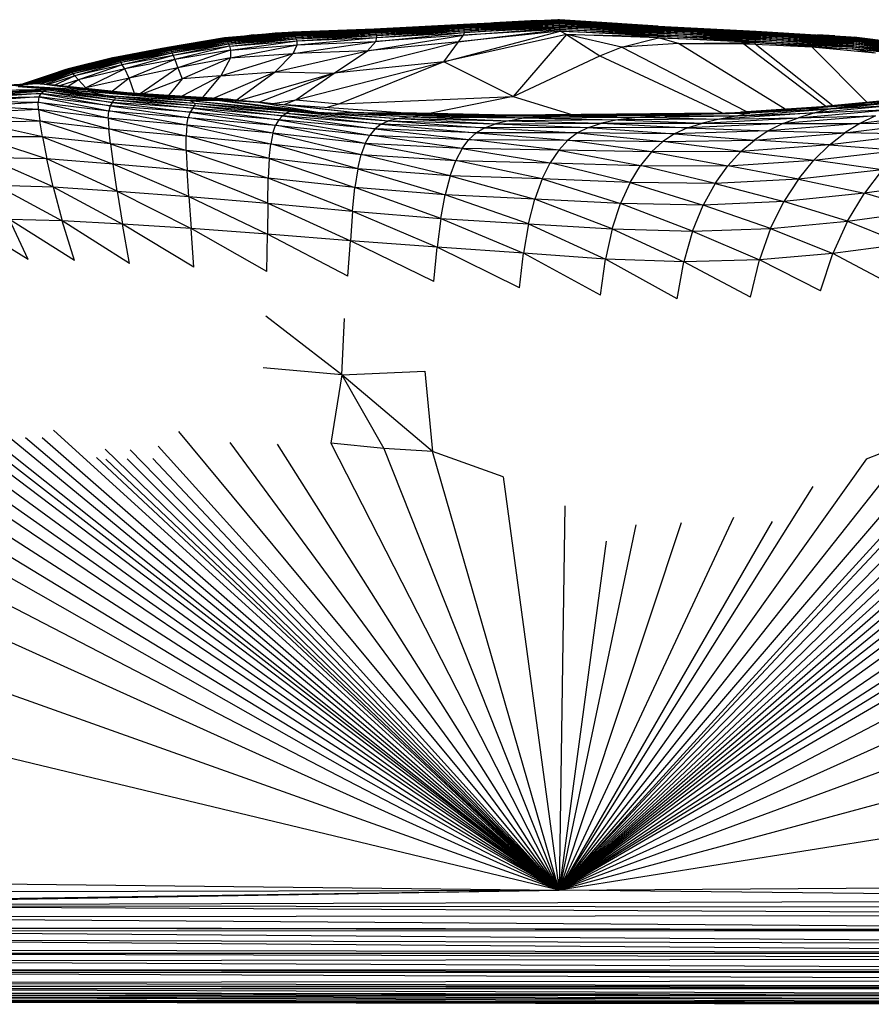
# Paper-space layout '_Superior' of a CAD drawing. Header units: millimetres. Extents: x -50 to 1200, y -1808 to 138.
# Tile 16 of 27: x 488 to 632, y -29 to 138. Entities that reach past the tile are written whole.
import ezdxf

# ---------------------------------------------------------------- set-up
doc = ezdxf.new("R2010")
doc.units = ezdxf.units.MM

psp = doc.layouts.new('_Superior')

# ---------------------------------------------------------------- linework, layer by layer
at = {"color": 7, "linetype": 'Continuous', "lineweight": 25}
for p, q in [((562.99, 136.84), (547.92, 136.03)), ((562.99, 136.84), (548.02, 136.01)), ((563.01, 136.81), (548.02, 136.01)), ((548.06, 135.95), (563.01, 136.81)), ((563.02, 136.75), (548.06, 135.95)), ((548.09, 135.87), (563.02, 136.75)), ((548.09, 135.87), (563.03, 136.66)), ((548.13, 135.75), (563.03, 136.66)), ((548.13, 135.75), (563.05, 136.54)), ((548.17, 135.6), (563.05, 136.54)), ((548.17, 135.6), (563.07, 136.39)), ((548.23, 135.43), (563.07, 136.39)), ((579.23, 137.64), (562.99, 136.84)), ((579.24, 137.63), (562.99, 136.84)), ((563.01, 136.81), (562.99, 136.84)), ((563.01, 136.81), (579.24, 137.63)), ((579.24, 137.59), (563.01, 136.81)), ((563.02, 136.75), (563.01, 136.81)), ((563.02, 136.75), (579.24, 137.59)), ((563.02, 136.75), (579.24, 137.52)), ((563.03, 136.66), (563.02, 136.75)), ((563.03, 136.66), (579.24, 137.52)), ((563.03, 136.66), (579.24, 137.42)), ((563.05, 136.54), (563.03, 136.66)), ((563.05, 136.54), (579.24, 137.42)), ((563.05, 136.54), (579.24, 137.29)), ((563.07, 136.39), (563.05, 136.54)), ((563.07, 136.39), (579.24, 137.29)), ((563.07, 136.39), (579.24, 137.13)), ((563.1, 136.22), (563.07, 136.39)), ((563.1, 136.22), (579.24, 137.13)), ((563.1, 136.22), (579.24, 136.95)), ((563.13, 136.01), (579.24, 136.95)), ((563.13, 136.01), (579.24, 136.74)), ((563.15, 135.78), (579.24, 136.74)), ((563.15, 135.78), (579.24, 136.51)), ((563.16, 135.49), (579.24, 136.51)), ((578.93, 137.63), (567.78, 137.08)), ((575.4, 137.52), (568.13, 137.1)), ((575.4, 137.52), (578.93, 137.63)), ((579.23, 137.64), (578.93, 137.63)), ((579.24, 137.63), (579.23, 137.64)), ((588.99, 137.01), (579.23, 137.64)), ((579.24, 137.59), (579.24, 137.63)), ((595.84, 136.57), (579.24, 137.63)), ((579.24, 137.52), (579.24, 137.59)), ((579.24, 137.59), (595.83, 136.55)), ((579.24, 137.59), (595.84, 136.57)), ((579.24, 137.42), (579.24, 137.52)), ((579.24, 137.52), (595.83, 136.5)), ((579.24, 137.52), (595.83, 136.55)), ((579.24, 137.29), (579.24, 137.42)), ((579.24, 137.42), (595.82, 136.42)), ((579.24, 137.42), (595.83, 136.5)), ((579.24, 137.13), (579.24, 137.29)), ((579.24, 137.29), (595.82, 136.3)), ((579.24, 137.29), (595.82, 136.42)), ((579.24, 136.95), (579.24, 137.13)), ((579.24, 137.13), (595.81, 136.16)), ((579.24, 137.13), (595.82, 136.3)), ((579.24, 136.74), (579.24, 136.95)), ((579.24, 136.95), (595.81, 135.99)), ((579.24, 136.95), (595.81, 136.16)), ((579.24, 136.51), (579.24, 136.74)), ((579.24, 136.74), (595.8, 135.79)), ((579.24, 136.74), (595.81, 135.99)), ((579.24, 136.26), (579.24, 136.51)), ((595.79, 135.58), (579.24, 136.51)), ((579.24, 136.51), (595.8, 135.79)), ((595.81, 136.16), (595.82, 136.3)), ((595.82, 136.42), (595.83, 136.5)), ((595.82, 136.3), (595.82, 136.42)), ((595.82, 136.42), (612.4, 135.58)), ((595.82, 136.42), (612.41, 135.66)), ((595.82, 136.3), (612.39, 135.47)), ((595.82, 136.3), (612.4, 135.58)), ((595.83, 136.55), (595.84, 136.57)), ((595.83, 136.5), (595.83, 136.55)), ((595.83, 136.55), (612.42, 135.71)), ((595.83, 136.55), (612.42, 135.73)), ((595.83, 136.5), (612.41, 135.66)), ((595.83, 136.5), (612.42, 135.71)), ((595.84, 136.57), (612.42, 135.73)), ((534.16, 135.51), (522.66, 134.56)), ((533.44, 135.49), (522.66, 134.56)), ((534.16, 135.51), (522.9, 134.56)), ((534.33, 135.48), (522.9, 134.56)), ((534.33, 135.48), (522.97, 134.5)), ((534.38, 135.42), (522.97, 134.5)), ((534.38, 135.42), (523.02, 134.41)), ((534.43, 135.33), (523.02, 134.41)), ((523.06, 134.29), (534.43, 135.33)), ((523.06, 134.29), (534.48, 135.21)), ((523.12, 134.14), (534.48, 135.21)), ((523.12, 134.14), (534.54, 135.05)), ((523.18, 133.96), (534.54, 135.05)), ((523.18, 133.96), (534.61, 134.87)), ((523.26, 133.75), (534.61, 134.87)), ((523.26, 133.75), (534.7, 134.66)), ((523.36, 133.5), (534.7, 134.66)), ((527.53, 135.06), (525.79, 134.83)), ((531.21, 135.36), (526.43, 134.88)), ((527.53, 135.06), (531.21, 135.36)), ((533.44, 135.49), (531.21, 135.36)), ((534.7, 135.53), (533.44, 135.49)), ((534.16, 135.51), (533.44, 135.49)), ((547.92, 136.03), (534.16, 135.51)), ((534.33, 135.48), (534.16, 135.51)), ((547.92, 136.03), (534.33, 135.48)), ((548.02, 136.01), (534.33, 135.48)), ((534.38, 135.42), (534.33, 135.48)), ((548.02, 136.01), (534.38, 135.42)), ((548.06, 135.95), (534.38, 135.42)), ((534.43, 135.33), (534.38, 135.42)), ((534.43, 135.33), (548.06, 135.95)), ((548.09, 135.87), (534.43, 135.33)), ((534.48, 135.21), (534.43, 135.33)), ((534.48, 135.21), (548.09, 135.87)), ((534.48, 135.21), (548.13, 135.75)), ((534.54, 135.05), (534.48, 135.21)), ((534.54, 135.05), (548.13, 135.75)), ((534.54, 135.05), (548.17, 135.6)), ((534.61, 134.87), (534.54, 135.05)), ((534.61, 134.87), (548.17, 135.6)), ((534.61, 134.87), (548.23, 135.43)), ((534.7, 134.66), (534.61, 134.87)), ((534.7, 134.66), (548.23, 135.43)), ((534.7, 134.66), (548.29, 135.22)), ((534.8, 134.41), (534.7, 134.66)), ((534.8, 134.41), (548.29, 135.22)), ((534.8, 134.41), (548.36, 134.97)), ((534.92, 134.06), (548.36, 134.97)), ((534.92, 134.06), (548.4, 134.63)), ((534.94, 133.42), (548.4, 134.63)), ((546.83, 132.4), (563.03, 135.03)), ((548.02, 136.01), (547.92, 136.03)), ((548.06, 135.95), (548.02, 136.01)), ((548.09, 135.87), (548.06, 135.95)), ((548.13, 135.75), (548.09, 135.87)), ((548.17, 135.6), (548.13, 135.75)), ((548.23, 135.43), (548.17, 135.6)), ((548.21, 133.97), (563.16, 135.49)), ((563.03, 135.03), (548.21, 133.97)), ((548.21, 133.97), (548.4, 134.63)), ((548.23, 135.43), (563.1, 136.22)), ((548.29, 135.22), (548.23, 135.43)), ((548.29, 135.22), (563.1, 136.22)), ((548.29, 135.22), (563.13, 136.01)), ((548.36, 134.97), (548.29, 135.22)), ((548.36, 134.97), (563.13, 136.01)), ((548.36, 134.97), (563.15, 135.78)), ((548.4, 134.63), (548.36, 134.97)), ((548.4, 134.63), (563.15, 135.78)), ((548.4, 134.63), (563.16, 135.49)), ((559.72, 130.53), (579.32, 135.72)), ((580.41, 135.17), (559.72, 130.53)), ((562.19, 133.89), (579.25, 136)), ((579.32, 135.72), (562.19, 133.89)), ((562.19, 133.89), (563.03, 135.03)), ((563.03, 135.03), (579.24, 136.26)), ((579.25, 136), (563.03, 135.03)), ((563.03, 135.03), (563.16, 135.49)), ((563.13, 136.01), (563.1, 136.22)), ((563.15, 135.78), (563.13, 136.01)), ((563.16, 135.49), (563.15, 135.78)), ((579.24, 136.26), (563.16, 135.49)), ((580.41, 135.17), (571.4, 124.69)), ((579.25, 136), (579.24, 136.26)), ((595.78, 135.34), (579.24, 136.26)), ((579.24, 136.26), (595.79, 135.58)), ((579.32, 135.72), (579.25, 136)), ((595.77, 135.1), (579.25, 136)), ((579.25, 136), (595.78, 135.34)), ((580.41, 135.17), (579.32, 135.72)), ((595.77, 134.84), (579.32, 135.72)), ((579.32, 135.72), (595.77, 135.1)), ((580.41, 135.17), (586.04, 131.57)), ((589.68, 132.98), (580.41, 135.17)), ((595.94, 134.56), (580.41, 135.17)), ((580.41, 135.17), (595.77, 134.84)), ((595.77, 135.1), (595.78, 135.34)), ((612.29, 134.28), (595.77, 135.1)), ((595.77, 135.1), (612.31, 134.53)), ((595.77, 134.84), (595.77, 135.1)), ((595.94, 134.56), (595.77, 134.84)), ((612.27, 134.03), (595.77, 134.84)), ((595.77, 134.84), (612.29, 134.28)), ((595.78, 135.34), (595.79, 135.58)), ((612.31, 134.53), (595.78, 135.34)), ((595.78, 135.34), (612.32, 134.76)), ((595.79, 135.58), (595.8, 135.79)), ((612.32, 134.76), (595.79, 135.58)), ((595.79, 135.58), (612.34, 134.97)), ((595.8, 135.79), (595.81, 135.99)), ((612.34, 134.97), (595.8, 135.79)), ((595.8, 135.79), (612.36, 135.17)), ((595.81, 135.99), (595.81, 136.16)), ((595.81, 136.16), (612.37, 135.33)), ((595.81, 136.16), (612.39, 135.47)), ((595.81, 135.99), (612.36, 135.17)), ((595.81, 135.99), (612.37, 135.33)), ((612.31, 134.53), (612.32, 134.76)), ((612.32, 134.76), (612.34, 134.97)), ((628.8, 133.73), (612.32, 134.76)), ((612.32, 134.76), (628.83, 133.95)), ((612.34, 134.97), (612.36, 135.17)), ((628.83, 133.95), (612.34, 134.97)), ((612.34, 134.97), (628.86, 134.14)), ((612.36, 135.17), (612.37, 135.33)), ((612.36, 135.17), (628.86, 134.14)), ((612.36, 135.17), (628.88, 134.31)), ((612.37, 135.33), (612.39, 135.47)), ((612.37, 135.33), (628.88, 134.31)), ((612.37, 135.33), (628.9, 134.45)), ((612.39, 135.47), (612.4, 135.58)), ((612.39, 135.47), (628.9, 134.45)), ((612.39, 135.47), (628.92, 134.56)), ((612.4, 135.58), (612.41, 135.66)), ((612.4, 135.58), (628.92, 134.56)), ((612.4, 135.58), (628.94, 134.64)), ((612.41, 135.66), (612.42, 135.71)), ((612.41, 135.66), (628.94, 134.64)), ((612.41, 135.66), (628.95, 134.7)), ((612.42, 135.71), (612.42, 135.73)), ((612.42, 135.73), (628.96, 134.72)), ((612.42, 135.71), (628.95, 134.7)), ((612.42, 135.71), (628.96, 134.72)), ((625.69, 134.93), (622.76, 135.1)), ((625.69, 134.93), (628.44, 134.75)), ((628.94, 134.64), (628.92, 134.56)), ((628.95, 134.7), (628.94, 134.64)), ((637.18, 133.61), (628.94, 134.64)), ((637.19, 133.65), (628.94, 134.64)), ((628.96, 134.72), (628.95, 134.7)), ((637.19, 133.65), (628.95, 134.7)), ((637.21, 133.67), (628.95, 134.7)), ((637.21, 133.67), (628.96, 134.72)), ((513.07, 132.96), (504.44, 131.33)), ((513.39, 132.98), (504.74, 131.36)), ((513.07, 132.96), (504.74, 131.36)), ((513.39, 132.98), (504.84, 131.33)), ((512.11, 132.79), (513.07, 132.96)), ((522.66, 134.56), (513.07, 132.96)), ((521.75, 134.42), (513.07, 132.96)), ((513.07, 132.96), (513.39, 132.98)), ((522.9, 134.56), (513.39, 132.98)), ((522.66, 134.56), (513.39, 132.98)), ((513.39, 132.98), (513.48, 132.94)), ((522.9, 134.56), (513.48, 132.94)), ((522.97, 134.5), (513.48, 132.94)), ((522.97, 134.5), (513.52, 132.85)), ((513.52, 132.85), (523.02, 134.41)), ((523.02, 134.41), (513.57, 132.74)), ((523.06, 134.29), (513.57, 132.74)), ((523.06, 134.29), (513.62, 132.6)), ((523.12, 134.14), (513.62, 132.6)), ((523.12, 134.14), (513.67, 132.43)), ((523.18, 133.96), (513.67, 132.43)), ((523.18, 133.96), (513.74, 132.23)), ((523.26, 133.75), (513.74, 132.23)), ((523.26, 133.75), (513.84, 131.98)), ((523.36, 133.5), (513.84, 131.98)), ((523.36, 133.5), (514, 131.62)), ((523.5, 133.15), (514, 131.62)), ((523.5, 133.15), (514.3, 130.92)), ((521.75, 134.42), (522.66, 134.56)), ((522.66, 134.56), (522.9, 134.56)), ((522.9, 134.56), (522.97, 134.5)), ((522.97, 134.5), (523.02, 134.41)), ((523.02, 134.41), (523.06, 134.29)), ((523.06, 134.29), (523.12, 134.14)), ((523.12, 134.14), (523.18, 133.96)), ((523.18, 133.96), (523.26, 133.75)), ((523.26, 133.75), (523.36, 133.5)), ((523.36, 133.5), (534.8, 134.41)), ((523.36, 133.5), (523.5, 133.15)), ((523.5, 133.15), (534.8, 134.41)), ((523.5, 133.15), (534.92, 134.06)), ((523.5, 133.15), (523.68, 132.51)), ((523.67, 131.2), (534.94, 133.42)), ((523.68, 132.51), (534.92, 134.06)), ((523.68, 132.51), (534.94, 133.42)), ((534.24, 131.95), (548.21, 133.97)), ((534.24, 131.95), (534.94, 133.42)), ((534.92, 134.06), (534.8, 134.41)), ((534.94, 133.42), (534.92, 134.06)), ((534.94, 133.42), (548.21, 133.97)), ((541.17, 128.6), (562.19, 133.89)), ((546.83, 132.4), (548.21, 133.97)), ((562.19, 133.89), (546.83, 132.4)), ((559.72, 130.53), (562.19, 133.89)), ((586.04, 131.57), (589.68, 132.98)), ((589.68, 132.98), (595.94, 134.56)), ((599.27, 133.6), (589.68, 132.98)), ((610.82, 122.1), (589.68, 132.98)), ((599.27, 133.6), (595.94, 134.56)), ((612.25, 133.77), (595.94, 134.56)), ((595.94, 134.56), (612.27, 134.03)), ((599.27, 133.6), (612.25, 133.77)), ((599.27, 133.6), (610.33, 133.55)), ((617.3, 122.54), (599.27, 133.6)), ((612.25, 133.77), (610.33, 133.55)), ((610.33, 133.55), (612.24, 133.51)), ((610.33, 133.55), (624.17, 123.02)), ((612.24, 133.51), (612.25, 133.77)), ((612.24, 133.51), (621.8, 133.06)), ((625.33, 123.12), (612.24, 133.51)), ((612.25, 133.77), (612.27, 134.03)), ((621.8, 133.06), (612.25, 133.77)), ((612.25, 133.77), (628.69, 132.74)), ((612.25, 133.77), (628.72, 133)), ((612.27, 134.03), (612.29, 134.28)), ((628.72, 133), (612.27, 134.03)), ((612.27, 134.03), (628.75, 133.25)), ((612.29, 134.28), (612.31, 134.53)), ((628.75, 133.25), (612.29, 134.28)), ((612.29, 134.28), (628.77, 133.5)), ((628.77, 133.5), (612.31, 134.53)), ((612.31, 134.53), (628.8, 133.73)), ((621.8, 133.06), (632.54, 132.06)), ((621.8, 133.06), (628.69, 132.74)), ((631.15, 123.69), (621.8, 133.06)), ((628.72, 133), (628.69, 132.74)), ((628.75, 133.25), (628.72, 133)), ((636.91, 132.01), (628.72, 133)), ((636.94, 132.26), (628.72, 133)), ((628.77, 133.5), (628.75, 133.25)), ((636.94, 132.26), (628.75, 133.25)), ((636.98, 132.5), (628.75, 133.25)), ((628.8, 133.73), (628.77, 133.5)), ((636.98, 132.5), (628.77, 133.5)), ((637.01, 132.73), (628.77, 133.5)), ((628.83, 133.95), (628.8, 133.73)), ((637.01, 132.73), (628.8, 133.73)), ((637.05, 132.94), (628.8, 133.73)), ((628.86, 134.14), (628.83, 133.95)), ((637.05, 132.94), (628.83, 133.95)), ((637.08, 133.13), (628.83, 133.95)), ((628.88, 134.31), (628.86, 134.14)), ((637.08, 133.13), (628.86, 134.14)), ((637.11, 133.29), (628.86, 134.14)), ((628.9, 134.45), (628.88, 134.31)), ((637.11, 133.29), (628.88, 134.31)), ((637.14, 133.43), (628.88, 134.31)), ((628.92, 134.56), (628.9, 134.45)), ((637.14, 133.43), (628.9, 134.45)), ((637.16, 133.53), (628.9, 134.45)), ((637.16, 133.53), (628.92, 134.56)), ((637.18, 133.61), (628.92, 134.56)), ((504.44, 131.33), (496.3, 129.37)), ((504.74, 131.36), (496.56, 129.42)), ((504.44, 131.33), (496.56, 129.42)), ((504.74, 131.36), (496.67, 129.39)), ((504.84, 131.33), (496.67, 129.39)), ((504.84, 131.33), (496.73, 129.32)), ((504.44, 131.33), (503.79, 131.2)), ((512.11, 132.79), (504.44, 131.33)), ((504.74, 131.36), (504.44, 131.33)), ((504.84, 131.33), (504.74, 131.36)), ((513.48, 132.94), (504.84, 131.33)), ((504.89, 131.25), (504.84, 131.33)), ((513.48, 132.94), (504.89, 131.25)), ((513.52, 132.85), (504.89, 131.25)), ((513.52, 132.85), (504.94, 131.14)), ((513.57, 132.74), (504.94, 131.14)), ((513.57, 132.74), (504.98, 131)), ((513.62, 132.6), (504.98, 131)), ((513.62, 132.6), (505.04, 130.83)), ((513.67, 132.43), (505.04, 130.83)), ((513.67, 132.43), (505.11, 130.64)), ((513.74, 132.23), (505.11, 130.64)), ((513.74, 132.23), (505.22, 130.4)), ((513.84, 131.98), (505.22, 130.4)), ((513.84, 131.98), (505.43, 130.04)), ((514, 131.62), (505.43, 130.04)), ((514, 131.62), (505.83, 129.34)), ((513.48, 132.94), (513.52, 132.85)), ((513.52, 132.85), (513.57, 132.74)), ((513.57, 132.74), (513.62, 132.6)), ((513.62, 132.6), (513.67, 132.43)), ((513.67, 132.43), (513.74, 132.23)), ((513.74, 132.23), (513.84, 131.98)), ((513.84, 131.98), (514, 131.62)), ((514, 131.62), (514.3, 130.92)), ((523.68, 132.51), (514.3, 130.92)), ((523.68, 132.51), (514.79, 129.53)), ((522.08, 128.19), (534.24, 131.95)), ((523.68, 132.51), (523.67, 131.2)), ((523.67, 131.2), (534.24, 131.95)), ((531.24, 128.83), (546.83, 132.4)), ((531.24, 128.83), (534.24, 131.95)), ((546.83, 132.4), (534.24, 131.95)), ((541.17, 128.6), (546.83, 132.4)), ((571.4, 124.69), (586.04, 131.57)), ((586.04, 131.57), (606.67, 121.92)), ((636.87, 131.76), (628.69, 132.74)), ((628.69, 132.74), (632.54, 132.06)), ((636.91, 132.01), (628.69, 132.74)), ((503.79, 131.2), (496.3, 129.37)), ((504.89, 131.25), (496.73, 129.32)), ((504.89, 131.25), (496.78, 129.22)), ((504.94, 131.14), (496.78, 129.22)), ((504.94, 131.14), (496.83, 129.08)), ((504.98, 131), (496.83, 129.08)), ((504.98, 131), (496.9, 128.92)), ((505.04, 130.83), (496.9, 128.92)), ((505.04, 130.83), (496.98, 128.73)), ((505.11, 130.64), (496.98, 128.73)), ((505.11, 130.64), (497.12, 128.5)), ((505.22, 130.4), (497.12, 128.5)), ((505.22, 130.4), (497.42, 128.15)), ((505.43, 130.04), (497.42, 128.15)), ((505.43, 130.04), (498.06, 127.5)), ((504.94, 131.14), (504.89, 131.25)), ((504.98, 131), (504.94, 131.14)), ((505.04, 130.83), (504.98, 131)), ((505.11, 130.64), (505.04, 130.83)), ((505.22, 130.4), (505.11, 130.64)), ((505.43, 130.04), (505.22, 130.4)), ((505.83, 129.34), (505.43, 130.04)), ((514.3, 130.92), (505.83, 129.34)), ((514.3, 130.92), (506.61, 127.78)), ((514.3, 130.92), (514.79, 129.53)), ((523.67, 131.2), (514.79, 129.53)), ((523.67, 131.2), (515.54, 127.65)), ((523.67, 131.2), (522.08, 128.19)), ((534.69, 124.11), (559.72, 130.53)), ((559.72, 130.53), (541.17, 128.6)), ((559.72, 130.53), (542.11, 123.46)), ((571.4, 124.69), (559.72, 130.53)), ((496.56, 129.42), (488.72, 126.83)), ((496.3, 129.37), (488.72, 126.83)), ((496.56, 129.42), (488.85, 126.83)), ((496.67, 129.39), (488.85, 126.83)), ((496.67, 129.39), (488.92, 126.77)), ((496.73, 129.32), (488.92, 126.77)), ((496.73, 129.32), (489.2, 126.76)), ((496.78, 129.22), (489.21, 126.76)), ((496.78, 129.22), (489.69, 126.79)), ((496.83, 129.08), (489.74, 126.79)), ((496.83, 129.08), (490.29, 126.83)), ((496.9, 128.92), (490.4, 126.83)), ((496.9, 128.92), (490.99, 126.87)), ((496.98, 128.73), (491.12, 126.86)), ((495.76, 129.2), (491.44, 127.74)), ((496.98, 128.73), (491.61, 126.82)), ((497.12, 128.5), (491.81, 126.8)), ((497.12, 128.5), (492.53, 126.75)), ((497.42, 128.15), (492.94, 126.72)), ((497.42, 128.15), (494.03, 126.61)), ((496.3, 129.37), (495.76, 129.2)), ((496.56, 129.42), (496.3, 129.37)), ((496.67, 129.39), (496.56, 129.42)), ((496.73, 129.32), (496.67, 129.39)), ((496.78, 129.22), (496.73, 129.32)), ((496.83, 129.08), (496.78, 129.22)), ((496.9, 128.92), (496.83, 129.08)), ((496.98, 128.73), (496.9, 128.92)), ((497.12, 128.5), (496.98, 128.73)), ((497.42, 128.15), (497.12, 128.5)), ((498.06, 127.5), (497.42, 128.15)), ((505.83, 129.34), (498.06, 127.5)), ((505.83, 129.34), (499.27, 126.12)), ((506.61, 127.78), (505.83, 129.34)), ((514.79, 129.53), (506.61, 127.78)), ((514.79, 129.53), (508.42, 125.14)), ((514.79, 129.53), (515.54, 127.65)), ((522.08, 128.19), (515.46, 124.71)), ((522.08, 128.19), (515.54, 127.65)), ((519.03, 124.49), (522.08, 128.19)), ((520.82, 124.38), (531.24, 128.83)), ((522.08, 128.19), (531.24, 128.83)), ((524.63, 124.05), (531.24, 128.83)), ((541.17, 128.6), (525.28, 123.98)), ((541.17, 128.6), (528.58, 123.7)), ((531.24, 128.83), (541.17, 128.6)), ((534.69, 124.11), (541.17, 128.6)), ((490.96, 126.87), (481.48, 126.18)), ((490.96, 126.87), (482.74, 126.36)), ((486.78, 126.53), (490.96, 126.87)), ((499.96, 125.44), (486.78, 126.53)), ((499.62, 125.72), (486.78, 126.53)), ((487.84, 126.37), (493.84, 125.93)), ((488.4, 126.71), (488.39, 126.71)), ((488.4, 126.71), (488.39, 126.71)), ((488.4, 126.71), (488.72, 126.83)), ((488.72, 126.83), (488.44, 126.71)), ((488.72, 126.83), (488.44, 126.71)), ((488.85, 126.83), (488.58, 126.72)), ((488.85, 126.83), (488.59, 126.72)), ((488.72, 126.83), (488.85, 126.83)), ((488.92, 126.77), (488.82, 126.74)), ((488.92, 126.77), (488.83, 126.74)), ((488.85, 126.83), (488.92, 126.77)), ((488.92, 126.77), (488.94, 126.74)), ((499.62, 125.72), (490.96, 126.87)), ((504.29, 125.38), (490.96, 126.87)), ((490.96, 126.87), (493.49, 126.67)), ((504.29, 125.38), (493.49, 126.67)), ((506.16, 125.28), (493.49, 126.67)), ((498.06, 127.5), (495, 126.51)), ((498.06, 127.5), (496.3, 126.36)), ((499.27, 126.12), (498.06, 127.5)), ((506.61, 127.78), (499.27, 126.12)), ((506.61, 127.78), (503.75, 125.57)), ((507.51, 125.2), (506.61, 127.78)), ((515.54, 127.65), (508.91, 125.11)), ((515.54, 127.65), (513.23, 124.84)), ((491.68, 125.18), (480.95, 124.47)), ((481.45, 124.94), (492.19, 125.58)), ((481.45, 124.94), (491.68, 125.18)), ((482.27, 125.34), (492.91, 125.83)), ((482.27, 125.34), (492.19, 125.58)), ((483.79, 125.74), (493.84, 125.93)), ((483.79, 125.74), (492.91, 125.83)), ((491.68, 125.18), (491.36, 124.6)), ((491.68, 125.18), (492.19, 125.58)), ((491.68, 125.18), (503.37, 123.09)), ((503.72, 123.67), (491.68, 125.18)), ((492.91, 125.83), (492.19, 125.58)), ((492.19, 125.58), (503.72, 123.67)), ((492.19, 125.58), (504.13, 124.1)), ((493.84, 125.93), (492.91, 125.83)), ((492.91, 125.83), (504.13, 124.1)), ((492.91, 125.83), (504.29, 124.44)), ((493.84, 125.93), (504.29, 124.44)), ((493.84, 125.93), (502.85, 124.86)), ((494.19, 125.89), (499.96, 125.44)), ((499.27, 126.12), (499.09, 126.06)), ((499.27, 126.12), (499.21, 126.04)), ((499.33, 126.03), (499.27, 126.12)), ((499.96, 125.44), (499.62, 125.72)), ((509.12, 124.75), (499.62, 125.72)), ((499.62, 125.72), (509.71, 124.86)), ((499.62, 125.72), (504.29, 125.38)), ((499.96, 125.44), (502.85, 124.86)), ((516.84, 124), (499.96, 125.44)), ((509.12, 124.75), (499.96, 125.44)), ((507.27, 125.21), (500.82, 125.87)), ((504.29, 124.44), (502.85, 124.86)), ((502.85, 124.86), (517.62, 123.58)), ((502.85, 124.86), (516.84, 124)), ((509.71, 124.86), (504.29, 125.38)), ((515.97, 124.55), (504.29, 125.38)), ((504.29, 125.38), (517.68, 124.53)), ((504.29, 125.38), (506.16, 125.28)), ((517.68, 124.53), (506.16, 125.28)), ((520.6, 124.39), (506.16, 125.28)), ((509.71, 124.86), (509.12, 124.75)), ((521.85, 124.03), (509.12, 124.75)), ((509.12, 124.75), (516.84, 124)), ((521.85, 124.03), (509.71, 124.86)), ((509.71, 124.86), (515.97, 124.55)), ((542.11, 123.46), (571.4, 124.69)), ((571.4, 124.69), (557.3, 121.81)), ((571.4, 124.69), (581.47, 121.61)), ((480.56, 123.09), (491.22, 123.73)), ((491.26, 122.46), (480.56, 123.09)), ((491.36, 124.6), (480.66, 123.88)), ((480.66, 123.88), (491.22, 123.73)), ((480.95, 124.47), (491.36, 124.6)), ((491.36, 124.6), (491.22, 123.73)), ((491.22, 123.73), (503.14, 122.25)), ((503.07, 121.02), (491.22, 123.73)), ((491.26, 122.46), (491.22, 123.73)), ((491.36, 124.6), (503.14, 122.25)), ((503.37, 123.09), (491.36, 124.6)), ((503.37, 123.09), (503.14, 122.25)), ((503.72, 123.67), (503.37, 123.09)), ((503.37, 123.09), (516.55, 121.14)), ((516.9, 122.05), (503.37, 123.09)), ((503.72, 123.67), (504.13, 124.1)), ((503.72, 123.67), (516.9, 122.05)), ((517.32, 122.69), (503.72, 123.67)), ((504.29, 124.44), (504.13, 124.1)), ((504.13, 124.1), (517.32, 122.69)), ((504.13, 124.1), (517.67, 123.18)), ((504.29, 124.44), (517.67, 123.18)), ((504.29, 124.44), (517.62, 123.58)), ((515.97, 124.55), (528.43, 123.72)), ((515.97, 124.55), (521.85, 124.03)), ((515.97, 124.55), (517.68, 124.53)), ((521.85, 124.03), (516.84, 124)), ((516.84, 124), (517.62, 123.58)), ((516.84, 124), (533.89, 122.18)), ((516.84, 124), (536.04, 122.17)), ((517.32, 122.69), (517.67, 123.18)), ((517.62, 123.58), (517.67, 123.18)), ((517.62, 123.58), (533.08, 121.86)), ((517.62, 123.58), (533.89, 122.18)), ((517.67, 123.18), (532.44, 121.4)), ((517.67, 123.18), (533.08, 121.86)), ((528.43, 123.72), (517.68, 124.53)), ((517.68, 124.53), (520.6, 124.39)), ((527.06, 123.82), (520.6, 124.39)), ((523.32, 124.2), (520.6, 124.39)), ((521.85, 124.03), (536.04, 122.17)), ((537.62, 122.09), (521.85, 124.03)), ((528.43, 123.72), (521.85, 124.03)), ((523.32, 124.2), (525.46, 123.96)), ((525.46, 123.96), (523.32, 124.2)), ((525.46, 123.96), (525.51, 123.96)), ((525.46, 123.96), (525.52, 123.96)), ((528.43, 123.72), (538.41, 122.05)), ((544.29, 121.96), (528.43, 123.72)), ((528.43, 123.72), (533.1, 123.28)), ((530.86, 123.49), (534.69, 124.11)), ((532.76, 123.32), (534.69, 124.11)), ((544.29, 121.96), (533.1, 123.28)), ((552.45, 121.92), (533.1, 123.28)), ((534.69, 124.11), (542.11, 123.46)), ((542.11, 123.46), (540.03, 122.8)), ((609.69, 122.02), (624.42, 123.04)), ((625.14, 123.03), (609.88, 122.02)), ((613.52, 122.16), (625.14, 123.03)), ((630.83, 123.31), (621.34, 122.65)), ((625.14, 123.03), (621.34, 122.65)), ((637.91, 123.38), (622.33, 121.92)), ((640.29, 124.57), (624.42, 123.04)), ((635.6, 124.05), (624.42, 123.04)), ((624.42, 123.04), (625.14, 123.03)), ((624.98, 122.6), (640.71, 124.15)), ((624.98, 122.6), (637.91, 123.38)), ((630.83, 123.31), (624.98, 122.6)), ((625.14, 123.03), (640.94, 124.53)), ((635.6, 124.05), (625.14, 123.03)), ((625.14, 123.03), (630.83, 123.31)), ((630.83, 123.31), (640.94, 124.53)), ((630.83, 123.31), (640.71, 124.15)), ((491.26, 122.46), (480.65, 121.96)), ((480.65, 121.96), (491.49, 120.56)), ((503.07, 121.02), (491.26, 122.46)), ((491.26, 122.46), (503.17, 119.24)), ((491.26, 122.46), (491.49, 120.56)), ((503.07, 121.02), (503.14, 122.25)), ((503.14, 122.25), (516.55, 121.14)), ((516.32, 119.86), (503.14, 122.25)), ((516.9, 122.05), (516.55, 121.14)), ((517.32, 122.69), (516.9, 122.05)), ((516.9, 122.05), (531.29, 119.82)), ((531.83, 120.75), (516.9, 122.05)), ((517.32, 122.69), (531.83, 120.75)), ((532.44, 121.4), (517.32, 122.69)), ((532.44, 121.4), (531.83, 120.75)), ((532.44, 121.4), (533.08, 121.86)), ((532.44, 121.4), (548.09, 119.23)), ((549.1, 120.01), (532.44, 121.4)), ((533.89, 122.18), (533.08, 121.86)), ((533.08, 121.86), (549.1, 120.01)), ((533.08, 121.86), (550.35, 120.59)), ((533.89, 122.18), (550.35, 120.59)), ((533.89, 122.18), (552.15, 120.99)), ((536.04, 122.17), (533.89, 122.18)), ((536.04, 122.17), (552.15, 120.99)), ((536.04, 122.17), (554.54, 121.26)), ((544.29, 121.96), (541.74, 121.89)), ((557.78, 121.57), (544.29, 121.96)), ((556.07, 121.49), (544.29, 121.96)), ((544.29, 121.96), (552.45, 121.92)), ((556.07, 121.49), (545.36, 121.71)), ((551.51, 121.98), (553.32, 121.9)), ((552.45, 121.92), (557.78, 121.57)), ((552.45, 121.92), (569.07, 121.43)), ((570.88, 121.52), (552.45, 121.92)), ((556.07, 121.49), (554.54, 121.26)), ((557.78, 121.57), (556.07, 121.49)), ((556.07, 121.49), (573.15, 121.05)), ((567.37, 121.31), (556.07, 121.49)), ((557.78, 121.57), (567.37, 121.31)), ((557.78, 121.57), (569.07, 121.43)), ((561.94, 121.71), (573.86, 121.55)), ((569.07, 121.43), (567.37, 121.31)), ((580.89, 121.37), (567.37, 121.31)), ((569.07, 121.43), (584.85, 121.57)), ((569.07, 121.43), (570.88, 121.52)), ((569.07, 121.43), (580.89, 121.37)), ((588.84, 121.67), (570.88, 121.52)), ((584.85, 121.57), (570.88, 121.52)), ((570.88, 121.52), (573.86, 121.55)), ((580.89, 121.37), (573.15, 121.05)), ((588.84, 121.67), (573.86, 121.55)), ((584.85, 121.57), (580.89, 121.37)), ((596.97, 121.48), (580.89, 121.37)), ((580.89, 121.37), (592.9, 121.17)), ((584.85, 121.57), (600.85, 121.68)), ((584.85, 121.57), (588.84, 121.67)), ((584.85, 121.57), (596.97, 121.48)), ((606.03, 121.88), (588.84, 121.67)), ((600.85, 121.68), (588.84, 121.67)), ((596.97, 121.48), (592.9, 121.17)), ((592.9, 121.17), (609.29, 121.43)), ((611.33, 121.86), (596.97, 121.48)), ((600.85, 121.68), (596.97, 121.48)), ((596.97, 121.48), (609.29, 121.43)), ((597.85, 121.78), (607.29, 121.93)), ((600.85, 121.68), (613.52, 122.16)), ((600.85, 121.68), (611.33, 121.86)), ((622.33, 121.92), (606.24, 120.85)), ((609.29, 121.43), (606.24, 120.85)), ((609.29, 121.43), (624.98, 122.6)), ((609.29, 121.43), (622.33, 121.92)), ((611.33, 121.86), (609.29, 121.43)), ((621.34, 122.65), (611.33, 121.86)), ((624.98, 122.6), (611.33, 121.86)), ((613.52, 122.16), (611.33, 121.86)), ((621.34, 122.65), (613.52, 122.16)), ((632.52, 121.4), (616.9, 120.11)), ((619.55, 121.1), (635.19, 122.47)), ((622.33, 121.92), (619.55, 121.1)), ((619.55, 121.1), (632.52, 121.4)), ((621.34, 122.65), (624.98, 122.6)), ((624.98, 122.6), (622.33, 121.92)), ((622.33, 121.92), (635.19, 122.47)), ((645, 121.98), (629.92, 120.11)), ((632.52, 121.4), (629.92, 120.11)), ((480.96, 120.29), (491.49, 120.56)), ((491.94, 117.85), (480.96, 120.29)), ((491.49, 120.56), (503.17, 119.24)), ((503.43, 116.7), (491.49, 120.56)), ((491.94, 117.85), (491.49, 120.56)), ((503.07, 121.02), (503.17, 119.24)), ((516.32, 119.86), (503.07, 121.02)), ((503.07, 121.02), (516.21, 118.05)), ((516.32, 119.86), (516.21, 118.05)), ((516.32, 119.86), (516.55, 121.14)), ((530.83, 118.51), (516.32, 119.86)), ((516.32, 119.86), (530.47, 116.68)), ((530.83, 118.51), (516.55, 121.14)), ((516.55, 121.14), (531.29, 119.82)), ((530.83, 118.51), (531.29, 119.82)), ((531.83, 120.75), (531.29, 119.82)), ((531.29, 119.82), (547.21, 118.17)), ((546.43, 116.75), (531.29, 119.82)), ((531.83, 120.75), (547.21, 118.17)), ((548.09, 119.23), (531.83, 120.75)), ((549.1, 120.01), (548.09, 119.23)), ((549.1, 120.01), (550.35, 120.59)), ((549.1, 120.01), (565.16, 118.55)), ((566.6, 119.41), (549.1, 120.01)), ((552.15, 120.99), (550.35, 120.59)), ((550.35, 120.59), (568.4, 120.06)), ((550.35, 120.59), (566.6, 119.41)), ((554.54, 121.26), (552.15, 120.99)), ((552.15, 120.99), (570.65, 120.59)), ((552.15, 120.99), (568.4, 120.06)), ((554.54, 121.26), (573.15, 121.05)), ((554.54, 121.26), (570.65, 120.59)), ((566.6, 119.41), (568.4, 120.06)), ((567.37, 121.31), (573.15, 121.05)), ((570.65, 120.59), (568.4, 120.06)), ((568.4, 120.06), (586.32, 120.17)), ((568.4, 120.06), (584.11, 119.46)), ((570.65, 120.59), (573.15, 121.05)), ((589.04, 120.74), (570.65, 120.59)), ((570.65, 120.59), (586.32, 120.17)), ((573.15, 121.05), (592.9, 121.17)), ((573.15, 121.05), (589.04, 120.74)), ((584.11, 119.46), (586.32, 120.17)), ((589.04, 120.74), (586.32, 120.17)), ((586.32, 120.17), (603.33, 120.2)), ((586.32, 120.17), (600.84, 119.41)), ((592.9, 121.17), (589.04, 120.74)), ((606.24, 120.85), (589.04, 120.74)), ((589.04, 120.74), (603.33, 120.2)), ((592.9, 121.17), (606.24, 120.85)), ((600.84, 119.41), (603.33, 120.2)), ((616.9, 120.11), (600.84, 119.41)), ((603.33, 120.2), (619.55, 121.1)), ((606.24, 120.85), (603.33, 120.2)), ((603.33, 120.2), (616.9, 120.11)), ((606.24, 120.85), (619.55, 121.1)), ((629.92, 120.11), (614.44, 118.87)), ((616.9, 120.11), (614.44, 118.87)), ((616.9, 120.11), (619.55, 121.1)), ((616.9, 120.11), (629.92, 120.11)), ((627.36, 118.52), (642.38, 120.39)), ((629.92, 120.11), (627.36, 118.52)), ((629.92, 120.11), (642.38, 120.39)), ((503.17, 119.24), (516.21, 118.05)), ((503.43, 116.7), (503.17, 119.24)), ((516.23, 115.54), (503.17, 119.24)), ((516.21, 118.05), (530.47, 116.68)), ((516.23, 115.54), (516.21, 118.05)), ((530.21, 114.19), (516.21, 118.05)), ((530.83, 118.51), (530.47, 116.68)), ((546.43, 116.75), (530.83, 118.51)), ((530.83, 118.51), (545.75, 114.9)), ((546.43, 116.75), (547.21, 118.17)), ((548.09, 119.23), (547.21, 118.17)), ((547.21, 118.17), (563.91, 117.41)), ((562.77, 115.88), (547.21, 118.17)), ((565.16, 118.55), (548.09, 119.23)), ((548.09, 119.23), (563.91, 117.41)), ((565.16, 118.55), (563.91, 117.41)), ((566.6, 119.41), (565.16, 118.55)), ((582.25, 118.53), (565.16, 118.55)), ((565.16, 118.55), (580.61, 117.29)), ((584.11, 119.46), (566.6, 119.41)), ((566.6, 119.41), (582.25, 118.53)), ((582.25, 118.53), (580.61, 117.29)), ((584.11, 119.46), (582.25, 118.53)), ((598.64, 118.4), (582.25, 118.53)), ((582.25, 118.53), (596.63, 117.07)), ((584.11, 119.46), (598.64, 118.4)), ((600.84, 119.41), (584.11, 119.46)), ((598.64, 118.4), (596.63, 117.07)), ((600.84, 119.41), (598.64, 118.4)), ((614.44, 118.87), (598.64, 118.4)), ((598.64, 118.4), (612.1, 117.32)), ((600.84, 119.41), (614.44, 118.87)), ((614.44, 118.87), (612.1, 117.32)), ((612.1, 117.32), (627.36, 118.52)), ((614.44, 118.87), (627.36, 118.52)), ((624.77, 116.5), (627.36, 118.52)), ((639.62, 118.3), (624.77, 116.5)), ((639.62, 118.3), (627.36, 118.52)), ((491.94, 117.85), (481.56, 117.84)), ((481.56, 117.84), (492.67, 114.17)), ((503.43, 116.7), (491.94, 117.85)), ((491.94, 117.85), (503.88, 113.24)), ((491.94, 117.85), (492.67, 114.17)), ((516.23, 115.54), (503.43, 116.7)), ((503.43, 116.7), (503.88, 113.24)), ((503.43, 116.7), (516.39, 112.16)), ((530.21, 114.19), (530.47, 116.68)), ((530.47, 116.68), (545.75, 114.9)), ((545.18, 112.49), (530.47, 116.68)), ((546.43, 116.75), (545.75, 114.9)), ((562.77, 115.88), (546.43, 116.75)), ((546.43, 116.75), (561.72, 113.88)), ((562.77, 115.88), (563.91, 117.41)), ((563.91, 117.41), (580.61, 117.29)), ((579.09, 115.64), (563.91, 117.41)), ((579.09, 115.64), (580.61, 117.29)), ((580.61, 117.29), (596.63, 117.07)), ((594.73, 115.32), (580.61, 117.29)), ((594.73, 115.32), (596.63, 117.07)), ((596.63, 117.07), (612.1, 117.32)), ((609.83, 115.37), (596.63, 117.07)), ((609.83, 115.37), (612.1, 117.32)), ((624.77, 116.5), (609.83, 115.37)), ((624.77, 116.5), (612.1, 117.32)), ((624.77, 116.5), (622.16, 113.93)), ((624.77, 116.5), (636.69, 115.61)), ((530.21, 114.19), (516.23, 115.54)), ((516.23, 115.54), (516.39, 112.16)), ((516.23, 115.54), (530.06, 110.89)), ((545.18, 112.49), (545.75, 114.9)), ((545.75, 114.9), (561.72, 113.88)), ((560.76, 111.31), (545.75, 114.9)), ((562.77, 115.88), (561.72, 113.88)), ((579.09, 115.64), (562.77, 115.88)), ((562.77, 115.88), (577.65, 113.5)), ((579.09, 115.64), (577.65, 113.5)), ((594.73, 115.32), (579.09, 115.64)), ((579.09, 115.64), (592.9, 113.04)), ((594.73, 115.32), (592.9, 113.04)), ((609.83, 115.37), (594.73, 115.32)), ((594.73, 115.32), (607.61, 112.95)), ((609.83, 115.37), (607.61, 112.95)), ((609.83, 115.37), (622.16, 113.93)), ((622.16, 113.93), (636.69, 115.61)), ((492.67, 114.17), (482.57, 114.35)), ((493.75, 109.44), (482.57, 114.35)), ((503.88, 113.24), (492.67, 114.17)), ((493.75, 109.44), (492.67, 114.17)), ((504.54, 108.72), (492.67, 114.17)), ((516.39, 112.16), (503.88, 113.24)), ((504.54, 108.72), (503.88, 113.24)), ((516.66, 107.8), (503.88, 113.24)), ((530.21, 114.19), (530.06, 110.89)), ((545.18, 112.49), (530.21, 114.19)), ((530.21, 114.19), (544.7, 109.33)), ((560.76, 111.31), (561.72, 113.88)), ((561.72, 113.88), (577.65, 113.5)), ((576.3, 110.76), (561.72, 113.88)), ((576.3, 110.76), (577.65, 113.5)), ((577.65, 113.5), (592.9, 113.04)), ((591.15, 110.17), (577.65, 113.5)), ((591.15, 110.17), (592.9, 113.04)), ((592.9, 113.04), (607.61, 112.95)), ((605.46, 109.97), (592.9, 113.04)), ((607.61, 112.95), (622.16, 113.93)), ((619.57, 110.75), (622.16, 113.93)), ((633.66, 112.3), (622.16, 113.93)), ((530.06, 110.89), (516.39, 112.16)), ((516.66, 107.8), (516.39, 112.16)), ((529.98, 106.68), (516.39, 112.16)), ((545.18, 112.49), (544.7, 109.33)), ((560.76, 111.31), (545.18, 112.49)), ((545.18, 112.49), (559.9, 108.07)), ((605.46, 109.97), (607.61, 112.95)), ((619.57, 110.75), (607.61, 112.95)), ((633.66, 112.3), (619.57, 110.75)), ((633.66, 112.3), (630.66, 108.34)), ((484.14, 109.71), (493.75, 109.44)), ((484.14, 109.71), (495.28, 103.69)), ((529.98, 106.68), (530.06, 110.89)), ((544.7, 109.33), (530.06, 110.89)), ((544.3, 105.3), (530.06, 110.89)), ((560.76, 111.31), (559.9, 108.07)), ((576.3, 110.76), (560.76, 111.31)), ((560.76, 111.31), (575.07, 107.35)), ((576.3, 110.76), (575.07, 107.35)), ((591.15, 110.17), (576.3, 110.76)), ((576.3, 110.76), (589.53, 106.62)), ((591.15, 110.17), (589.53, 106.62)), ((605.46, 109.97), (591.15, 110.17)), ((591.15, 110.17), (603.45, 106.33)), ((605.46, 109.97), (603.45, 106.33)), ((619.57, 110.75), (605.46, 109.97)), ((605.46, 109.97), (617.09, 106.93)), ((619.57, 110.75), (617.09, 106.93)), ((619.57, 110.75), (630.66, 108.34)), ((644.11, 110.29), (630.66, 108.34)), ((493.75, 109.44), (504.54, 108.72)), ((493.75, 109.44), (505.45, 103.14)), ((493.75, 109.44), (495.28, 103.69)), ((504.54, 108.72), (516.66, 107.8)), ((504.54, 108.72), (505.45, 103.14)), ((504.54, 108.72), (517.03, 102.38)), ((544.3, 105.3), (544.7, 109.33)), ((559.9, 108.07), (544.7, 109.33)), ((559.17, 104.08), (544.7, 109.33)), ((559.17, 104.08), (559.9, 108.07)), ((575.07, 107.35), (559.9, 108.07)), ((574, 103.2), (559.9, 108.07)), ((630.66, 108.34), (617.09, 106.93)), ((627.83, 103.65), (630.66, 108.34)), ((640.64, 105.42), (630.66, 108.34)), ((516.66, 107.8), (529.98, 106.68)), ((516.66, 107.8), (517.03, 102.38)), ((516.66, 107.8), (529.93, 101.46)), ((529.98, 106.68), (529.93, 101.46)), ((529.98, 106.68), (544.3, 105.3)), ((529.98, 106.68), (543.92, 100.34)), ((574, 103.2), (575.07, 107.35)), ((589.53, 106.62), (575.07, 107.35)), ((588.13, 102.34), (575.07, 107.35)), ((588.13, 102.34), (589.53, 106.62)), ((603.45, 106.33), (589.53, 106.62)), ((601.67, 101.97), (589.53, 106.62)), ((617.09, 106.93), (603.45, 106.33)), ((614.85, 102.41), (617.09, 106.93)), ((627.83, 103.65), (617.09, 106.93)), ((544.3, 105.3), (543.92, 100.34)), ((544.3, 105.3), (559.17, 104.08)), ((544.3, 105.3), (558.55, 99.23)), ((601.67, 101.97), (603.45, 106.33)), ((614.85, 102.41), (603.45, 106.33)), ((627.83, 103.65), (640.64, 105.42)), ((489.53, 97.14), (478.73, 103.86)), ((495.28, 103.69), (486.42, 103.94)), ((497.35, 96.98), (486.42, 103.94)), ((489.53, 97.14), (486.42, 103.94)), ((505.45, 103.14), (495.28, 103.69)), ((506.64, 96.51), (495.28, 103.69)), ((497.35, 96.98), (495.28, 103.69)), ((517.03, 102.38), (505.45, 103.14)), ((506.64, 96.51), (505.45, 103.14)), ((517.48, 95.87), (505.45, 103.14)), ((559.17, 104.08), (558.55, 99.23)), ((559.17, 104.08), (574, 103.2)), ((559.17, 104.08), (573.14, 98.25)), ((574, 103.2), (573.14, 98.25)), ((574, 103.2), (588.13, 102.34)), ((574, 103.2), (587, 97.25)), ((614.85, 102.41), (627.83, 103.65)), ((627.83, 103.65), (625.33, 98.19)), ((627.83, 103.65), (637.4, 99.76)), ((529.93, 101.46), (517.03, 102.38)), ((517.48, 95.87), (517.03, 102.38)), ((529.84, 95.16), (517.03, 102.38)), ((529.84, 95.16), (529.93, 101.46)), ((543.92, 100.34), (529.93, 101.46)), ((543.49, 94.37), (529.93, 101.46)), ((588.13, 102.34), (587, 97.25)), ((588.13, 102.34), (601.67, 101.97)), ((588.13, 102.34), (600.21, 96.78)), ((601.67, 101.97), (600.21, 96.78)), ((601.67, 101.97), (614.85, 102.41)), ((601.67, 101.97), (612.95, 97.1)), ((614.85, 102.41), (612.95, 97.1)), ((614.85, 102.41), (625.33, 98.19)), ((543.49, 94.37), (543.92, 100.34)), ((558.55, 99.23), (543.92, 100.34)), ((557.98, 93.46), (543.92, 100.34)), ((637.4, 99.76), (625.33, 98.19)), ((557.98, 93.46), (558.55, 99.23)), ((573.14, 98.25), (558.55, 99.23)), ((572.49, 92.36), (558.55, 99.23)), ((572.49, 92.36), (573.14, 98.25)), ((587, 97.25), (573.14, 98.25)), ((586.14, 91.17), (573.14, 98.25)), ((625.33, 98.19), (612.95, 97.1)), ((623.28, 91.85), (625.33, 98.19)), ((634.57, 93.31), (625.33, 98.19)), ((586.14, 91.17), (587, 97.25)), ((600.21, 96.78), (587, 97.25)), ((599.05, 90.55), (587, 97.25)), ((599.05, 90.55), (600.21, 96.78)), ((612.95, 97.1), (600.21, 96.78)), ((611.44, 90.8), (600.21, 96.78)), ((611.44, 90.8), (612.95, 97.1)), ((623.28, 91.85), (612.95, 97.1)), ((542.5, 77.69), (529.67, 87.61)), ((542.5, 77.69), (542.93, 87.18)), ((542.5, 77.69), (529.21, 78.87)), ((542.5, 77.69), (556.46, 78.34)), ((556.46, 78.34), (557.76, 64.75)), ((579.18, -9.27), (428.26, 76.56)), ((542.5, 77.69), (540.62, 66.14)), ((557.76, 64.75), (542.5, 77.69)), ((542.5, 77.69), (549.57, 65.27)), ((423.03, 71.62), (579.18, -9.27)), ((443.79, 72.99), (579.18, -9.27)), ((671.75, 71.57), (579.18, -9.27)), ((675.09, 71.55), (579.18, -9.27)), ((667.66, 70.84), (579.18, -9.27)), ((579.18, -9.27), (663.79, 70.23)), ((457.15, 69.19), (579.18, -9.27)), ((579.18, -9.27), (464.44, 68.29)), ((469.12, 68.18), (579.18, -9.27)), ((471.05, 69.72), (579.18, -9.27)), ((480.31, 69.36), (579.18, -9.27)), ((493.83, 68.34), (579.18, -9.27)), ((660.02, 69.77), (579.18, -9.27)), ((676.27, 69.69), (579.18, -9.27)), ((656.22, 69.4), (579.18, -9.27)), ((652.58, 69.16), (579.18, -9.27)), ((649.88, 68.32), (579.18, -9.27)), ((645.78, 68.31), (579.18, -9.27)), ((579.18, -9.27), (477.59, 67.7)), ((485.88, 67.55), (579.18, -9.27)), ((489.12, 67.14), (579.18, -9.27)), ((491.88, 67.15), (579.18, -9.27)), ((514.92, 68.12), (579.18, -9.27)), ((677.16, 67.57), (579.18, -9.27)), ((579.18, -9.27), (639.28, 66.74)), ((631, 63.53), (639.28, 66.74)), ((579.18, -9.27), (483.3, 65.22)), ((502.56, 65.14), (579.18, -9.27)), ((506.75, 65.04), (579.18, -9.27)), ((511.47, 65.67), (579.18, -9.27)), ((523.58, 66.28), (579.18, -9.27)), ((531.56, 65.99), (579.18, -9.27)), ((549.57, 65.27), (540.62, 66.14)), ((540.62, 66.14), (579.18, -9.27)), ((557.76, 64.75), (549.57, 65.27)), ((549.57, 65.27), (579.18, -9.27)), ((678.09, 65.4), (579.18, -9.27)), ((501.1, 63.77), (579.18, -9.27)), ((502.67, 63.44), (579.18, -9.27)), ((506.24, 63.52), (579.18, -9.27)), ((510.57, 63.58), (579.18, -9.27)), ((569.68, 60.46), (557.76, 64.75)), ((579.18, -9.27), (557.76, 64.75)), ((631, 63.53), (579.18, -9.27)), ((679.43, 63.09), (579.18, -9.27)), ((422.98, 61.35), (579.18, -9.27)), ((569.68, 60.46), (579.18, -9.27)), ((680.35, 59.71), (579.18, -9.27)), ((621.95, 58.83), (579.18, -9.27)), ((681.25, 56.63), (579.18, -9.27)), ((580.13, 55.6), (579.18, -9.27)), ((681.58, 53.8), (579.18, -9.27)), ((608.58, 53.64), (579.18, -9.27)), ((615.11, 52.94), (579.18, -9.27)), ((599.75, 52.71), (579.18, -9.27)), ((592.11, 52.38), (579.18, -9.27)), ((683.02, 51.3), (579.18, -9.27)), ((587.08, 49.63), (579.18, -9.27)), ((579.18, -9.27), (422.66, 46.54)), ((685.98, 46.74), (579.18, -9.27)), ((689.37, 40.39), (579.18, -9.27)), ((696.14, 33.87), (579.18, -9.27)), ((579.18, -9.27), (422.17, 28.48)), ((711.25, 26.37), (579.18, -9.27)), ((735.85, 15.67), (579.18, -9.27)), ((421.97, -7.54), (579.18, -9.27)), ((579.18, -9.27), (736.24, -8.25)), ((421.98, -9.7), (579.18, -9.27)), ((421.98, -11.91), (579.18, -9.27)), ((421.98, -11.58), (579.18, -9.27)), ((736.22, -10.95), (579.18, -9.27)), ((736.22, -10.95), (421.98, -11.91)), ((736.21, -12.28), (421.98, -11.91)), ((736.2, -13.53), (421.98, -11.91)), ((736.2, -13.53), (421.99, -13.82)), ((736.2, -16.06), (421.99, -13.82)), ((736.2, -16.06), (422.03, -15.63)), ((736.2, -16.25), (422.03, -15.63)), ((736.22, -18.49), (422.04, -16.1)), ((736.2, -16.25), (422.04, -16.1)), ((736.22, -18.49), (422.11, -17.63)), ((736.24, -19.93), (422.11, -17.63)), ((736.24, -19.93), (422.27, -19.32)), ((422.31, -19.88), (736.24, -19.93)), ((422.31, -19.88), (736.25, -20.78)), ((422.3, -21.22), (736.25, -20.78)), ((422.3, -21.22), (736.27, -22.63)), ((422.15, -23.14), (736.28, -23.13)), ((422.15, -23.14), (736.29, -24.43)), ((422.18, -22.73), (736.27, -22.63)), ((422.18, -22.73), (736.28, -23.13)), ((422.03, -24.88), (736.29, -24.43)), ((422.03, -24.88), (736.29, -25.57)), ((422.01, -25.89), (736.3, -25.88)), ((422.01, -25.89), (736.33, -26.96)), ((422.02, -25.38), (736.29, -25.57)), ((422.02, -25.38), (736.3, -25.88)), ((422.02, -26.55), (736.33, -26.96)), ((422.02, -26.55), (736.35, -27.27)), ((422.02, -26.87), (736.35, -27.27)), ((422.02, -26.87), (736.39, -27.85)), ((422.02, -27.2), (736.39, -27.85)), ((422.02, -27.2), (679.94, -28.15)), ((467.17, -27.74), (679.8, -28.22)), ((467.75, -27.87), (679.74, -28.25)), ((467.79, -27.89), (679.59, -28.33)), ((468, -28.01), (679.55, -28.36)), ((679.51, -28.38), (468, -28.09)), ((470.5, -28.13), (679.5, -28.55))]:
    psp.add_line(p, q, dxfattribs=at)

doc.saveas('drawing.dxf')
